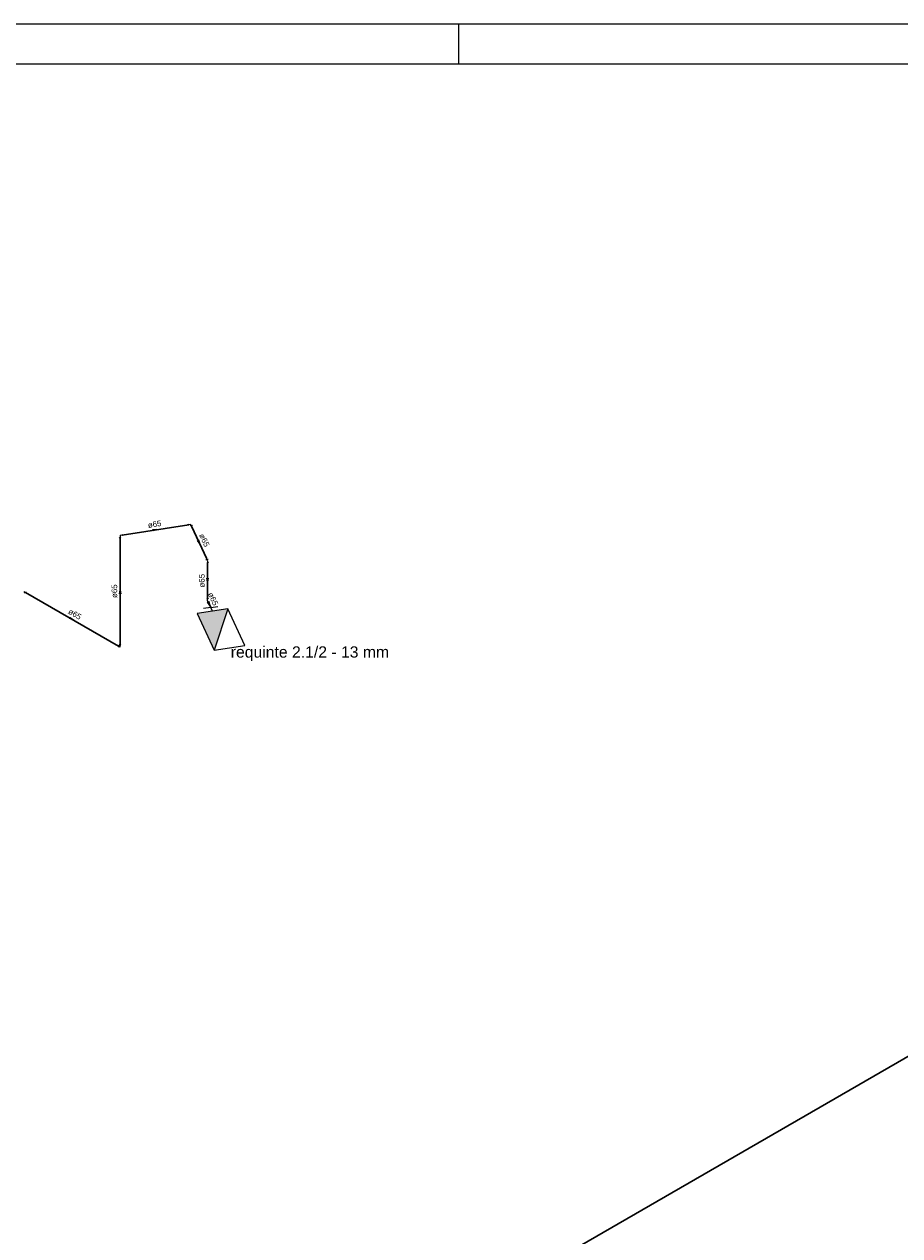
# Model space of a CAD drawing. Header units: millimetres. Extents: x 0 to 354, y 0 to 59.
# Tile 53 of 84: x 203 to 225, y 29 to 59. Entities that reach past the tile are written whole.
import ezdxf

# ---------------------------------------------------------------- set-up
doc = ezdxf.new("R2010")
doc.units = ezdxf.units.MM
for name, color, linetype, lineweight in [('HI-Conexões', 14, 'Continuous', 20), ('HI-Conexões detalhe', 14, 'Continuous', 20), ('HI-Sentido tubo', 14, 'Continuous', 20), ('HI-Textos conexão', 1, 'Continuous', 20), ('HI-Textos tubo', 1, 'Continuous', 20), ('HI-Tubos', 14, 'Continuous', 30), ('HI-Tubos detalhe', 14, 'Continuous', 30), ('Simbolos', 3, 'Continuous', 20), ('Simbolos_int', 1, 'Continuous', 5)]:
    doc.layers.add(name, color=color, linetype=linetype, lineweight=lineweight)
doc.styles.add('Arial', font='arial.ttf')
doc.styles.get("Standard").update_dxf_attribs({"font": 'arial.ttf'})
doc.dimstyles.get("Standard").update_dxf_attribs({"dimtxt": 0.18, "dimasz": 0.18, "dimexe": 0.18, "dimexo": 0.0625, "dimgap": 0.09, "dimtad": 0, "dimtih": 1, "dimtoh": 1, "dimdec": 4, "dimzin": 0, "dimdsep": 46, "dimtxsty": 'Standard', "dimcen": 0.09, "dimadec": 0, "dimazin": 0, "dimtfac": 1, "dimtdec": 4, "dimtofl": 0, "dimtmove": 0, "dimatfit": 3, "dimfxl": 1, "dimtolj": 1, "dimtzin": 0, "dimarcsym": 0})

msp = doc.modelspace()

# ---------------------------------------------------------------- hatches: boundary and pattern name
at = {"layer": 'Simbolos_int', "linetype": 'Continuous'}
msp.add_hatch(color=256, dxfattribs=at).paths.add_polyline_path([(208.3083, 44.7465), (207.5363, 44.6275), (207.9613, 43.7115)])

# ---------------------------------------------------------------- linework, layer by layer
at = {"color": 1}
msp.add_line((214.1, 58.4), (214.1, 59.4), dxfattribs=at)
msp.add_line((208.3083, 44.7465), (207.9613, 43.7115))
at = {"color": 2}
msp.add_lwpolyline([(180, 59.4), (180, 0), (264.1, 0), (264.1, 59.4)], close=True, dxfattribs=at)
at = {"color": 6}
msp.add_lwpolyline([(182.5, 58.4), (182.5, 1), (263.1, 1), (263.1, 58.4)], close=True, dxfattribs=at)
at = {"layer": 'HI-Conexões', "linetype": 'Continuous'}
for p, q in [((207.3258, 46.836), (207.3098, 46.8702)), ((207.377, 46.8622), (207.3178, 46.8532)), ((207.4223, 46.8327), (207.3633, 46.8235)), ((207.377, 46.8622), (207.3928, 46.8282)), ((205.5863, 46.5262), (205.6295, 46.5512)), ((205.608, 46.5887), (205.667, 46.598)), ((205.608, 46.5887), (205.608, 46.5387)), ((205.659, 46.615), (205.675, 46.5807)), ((207.7545, 45.98), (207.8138, 45.989)), ((207.7783, 45.8877), (207.8215, 45.9127)), ((207.8, 45.9502), (207.784, 45.9845)), ((207.8, 45.9502), (207.8, 45.9002)), ((203.194, 45.1825), (203.2373, 45.1575)), ((203.2155, 45.145), (203.2588, 45.17))]:
    msp.add_line(p, q, dxfattribs=at)
at = {"layer": 'HI-Conexões detalhe', "linetype": 'Continuous'}
for p, q in [((207.7783, 44.9877), (207.8215, 45.0127)), ((207.8, 44.9502), (207.8, 45.0002)), ((207.8, 44.9502), (207.8158, 44.9162)), ((207.8453, 44.9207), (207.7863, 44.9117)), ((205.5645, 43.8387), (205.5645, 43.7887)), ((205.608, 43.7887), (205.5645, 43.8137)), ((205.6295, 43.8262), (205.5863, 43.8512)), ((205.608, 43.7887), (205.608, 43.8387))]:
    msp.add_line(p, q, dxfattribs=at)
at = {"layer": 'HI-Tubos'}
for p, q in [((205.6573, 46.5965), (207.3275, 46.8547)), ((207.398, 46.817), (207.779, 45.9957)), ((207.8698, 23.4324), (244.1985, 44.4067))]:
    msp.add_line(p, q, dxfattribs=at)
at = {"layer": 'HI-Tubos detalhe'}
for p, q in [((205.608, 43.8387), (205.608, 46.5387)), ((207.8, 45.9002), (207.8, 45.0002)), ((203.2373, 45.1575), (205.5645, 43.8137)), ((207.821, 44.905), (207.8793, 44.7795))]:
    msp.add_line(p, q, dxfattribs=at)
at = {"layer": 'Simbolos'}
for p, q in [((207.8793, 44.7795), (207.6993, 44.7525)), ((207.8793, 44.7795), (208.0593, 44.8075)), ((207.9223, 44.6875), (207.8793, 44.7795))]:
    msp.add_line(p, q, dxfattribs=at)
msp.add_lwpolyline([(207.5363, 44.6275), (207.9613, 43.7115), (208.7333, 43.8305), (208.3083, 44.7465), (207.5363, 44.6275)], close=True, dxfattribs=at)

# ---------------------------------------------------------------- texts
at = {"layer": 'HI-Textos conexão', "insert": (208.3798, 43.4379), "char_height": 0.2824, "width": 7.45536, "attachment_point": 7, "line_spacing_factor": 0.798, "style": 'Arial'}
msp.add_mtext('requinte 2.1/2 - 13 mm', dxfattribs=at)
at = {"layer": 'HI-Textos tubo', "char_height": 0.1412, "width": 0.50832, "attachment_point": 8, "line_spacing_factor": 0.798, "style": 'Arial'}
for insert, rotation in [((206.4818, 46.7952), 8.78917), ((207.6528, 46.4355), 294.88908), ((207.7294, 45.4502), 90.00021), ((205.5374, 45.1887), 90.00021), ((207.8719, 44.9629), 294.89481), ((204.4367, 44.5475), 329.99993)]:
    msp.add_mtext('ø65', dxfattribs=dict(at, insert=insert, rotation=rotation))

# ---------------------------------------------------------------- leaders
at = {"layer": 'HI-Sentido tubo'}
for points in [[(206.5273, 46.731), (206.4575, 46.7202)], [(207.6033, 46.3742), (207.5735, 46.4382)], [(207.8, 45.415), (207.8, 45.4857)], [(205.608, 45.224), (205.608, 45.1535)], [(207.8545, 44.833), (207.8248, 44.897)], [(204.4315, 44.468), (204.3703, 44.5032)]]:
    msp.add_leader(points, dimstyle='Standard', override={"dimasz": 0.1, "dimldrblk": 'CLOSED'}, dxfattribs=at)

doc.saveas('drawing.dxf')
